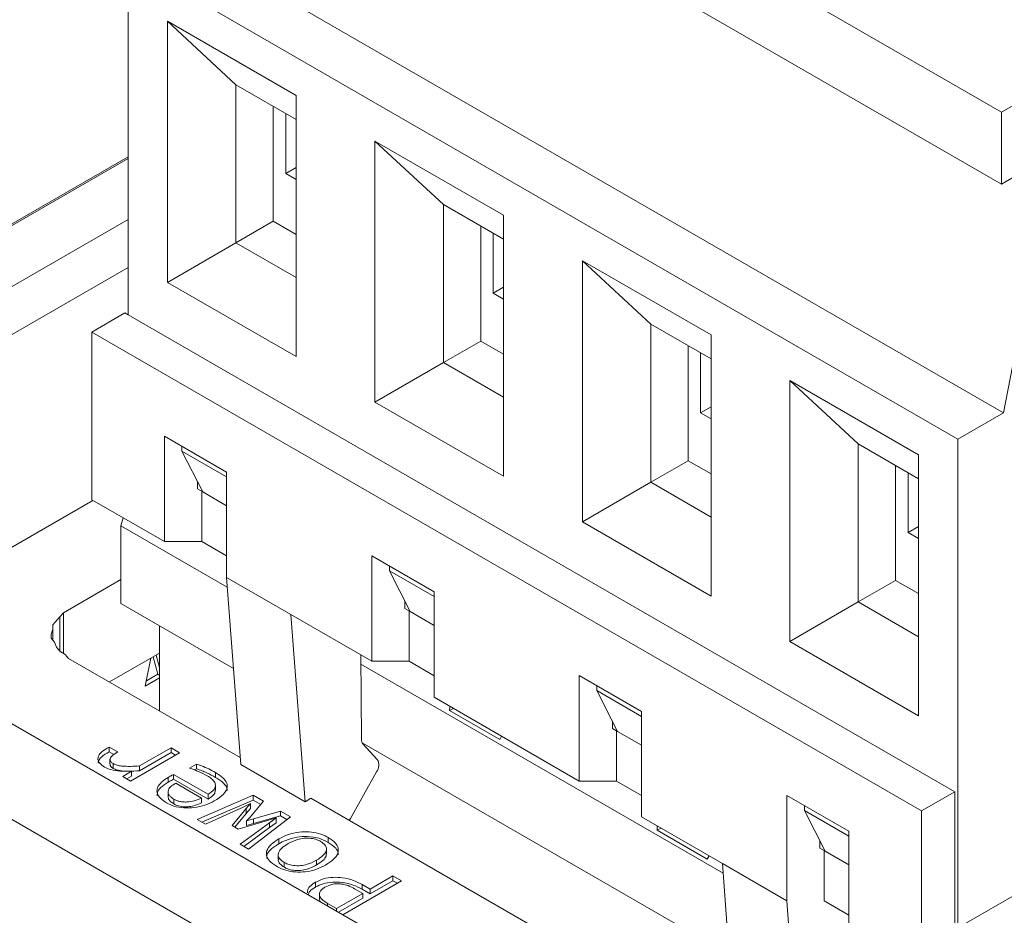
# Model space of a CAD drawing. Header units: millimetres. Extents: x 0 to 420, y 0 to 297.
# Tile 8 of 86: x 108.61 to 111.41, y 52.17 to 54.71. Entities that reach past the tile are written whole.
import ezdxf

# ---------------------------------------------------------------- set-up
doc = ezdxf.new("R2010")
doc.units = ezdxf.units.MM

msp = doc.modelspace()

# ---------------------------------------------------------------- linework, layer by layer
at = {"color": 7, "linetype": 'Continuous', "lineweight": 15}
for p, q in [((111.1083, 51.2599), (97.962, 58.8491)), ((110.8726, 51.1238), (97.7263, 58.713)), ((109.0434, 55.8119), (111.4004, 54.4512)), ((111.4004, 54.2471), (109.0434, 55.6078)), ((109.0493, 54.9579), (111.4063, 53.5973)), ((111.4004, 54.4512), (112.1783, 54.9002)), ((111.2767, 53.5224), (108.9197, 54.8831)), ((108.9197, 53.876), (108.9197, 54.8831)), ((109.0316, 54.7096), (109.397, 54.4987)), ((109.0316, 53.9679), (109.0316, 54.7096)), ((109.0316, 54.7096), (109.2261, 54.5293)), ((109.2261, 54.5293), (109.397, 54.4306)), ((109.2261, 54.0802), (109.2261, 54.5293)), ((109.397, 54.4987), (109.397, 53.757)), ((109.3322, 54.468), (109.3322, 54.1414)), ((111.4004, 54.2471), (111.4004, 54.4512)), ((109.3675, 54.2775), (109.3675, 54.4476)), ((109.6209, 54.3694), (109.9862, 54.1585)), ((109.6209, 53.6277), (109.6209, 54.3694)), ((109.6209, 54.3694), (109.8154, 54.1891)), ((108.9197, 54.3246), (108.2273, 53.9249)), ((108.9197, 54.3201), (108.2273, 53.9204)), ((111.5478, 54.3321), (111.4004, 54.2471)), ((111.4063, 53.5973), (111.5478, 54.3321)), ((109.397, 54.2945), (109.3675, 54.2775)), ((109.397, 54.2605), (109.3675, 54.2775)), ((109.8154, 54.1891), (109.9862, 54.0904)), ((109.8154, 53.74), (109.8154, 54.1891)), ((108.9197, 54.1466), (108.5308, 53.9221)), ((109.9862, 54.1585), (109.9862, 53.4168)), ((109.2261, 54.0802), (109.3322, 54.1414)), ((109.3322, 54.1414), (109.397, 54.104)), ((109.9214, 54.1279), (109.9214, 53.8012)), ((109.9568, 53.9373), (109.9568, 54.1075)), ((109.2261, 54.0802), (109.0316, 53.9679)), ((109.397, 53.9815), (109.2261, 54.0802)), ((108.9197, 54.0105), (108.4937, 53.7646)), ((110.2102, 54.0293), (110.5755, 53.8184)), ((110.2102, 53.2876), (110.2102, 54.0293)), ((110.2102, 54.0293), (110.4046, 53.8489)), ((109.397, 53.757), (109.0316, 53.9679)), ((109.9862, 53.9543), (109.9568, 53.9373)), ((109.9862, 53.9203), (109.9568, 53.9373)), ((108.8166, 53.8267), (108.9108, 53.8811)), ((108.9197, 53.876), (108.9108, 53.8811)), ((111.2679, 52.5205), (108.9197, 53.876)), ((110.4046, 53.8489), (110.5755, 53.7503)), ((110.4046, 53.3998), (110.4046, 53.8489)), ((108.8166, 53.3504), (108.8166, 53.8267)), ((111.1736, 52.466), (108.8166, 53.8267)), ((110.5755, 53.8184), (110.5755, 53.0767)), ((109.8154, 53.74), (109.9214, 53.8012)), ((109.9214, 53.8012), (109.9862, 53.7638)), ((110.5107, 53.7877), (110.5107, 53.4611)), ((110.546, 53.5971), (110.546, 53.7673)), ((109.8154, 53.74), (109.6209, 53.6277)), ((109.9862, 53.6413), (109.8154, 53.74)), ((110.7994, 53.6891), (111.1647, 53.4782)), ((110.7994, 52.9474), (110.7994, 53.6891)), ((110.7994, 53.6891), (110.9939, 53.5088)), ((109.9862, 53.4168), (109.6209, 53.6277)), ((110.5755, 53.6142), (110.546, 53.5971)), ((110.5755, 53.5801), (110.546, 53.5971)), ((111.2767, 53.5224), (111.4063, 53.5973)), ((109.1996, 53.4287), (109.0228, 53.5307)), ((109.0228, 53.5307), (109.0228, 53.2313)), ((109.0729, 53.4882), (109.0729, 53.5018)), ((110.9939, 53.5088), (111.1647, 53.4101)), ((110.9939, 53.0597), (110.9939, 53.5088)), ((111.2767, 52.1343), (111.2767, 53.5224)), ((109.1996, 53.4151), (109.0729, 53.4882)), ((109.0729, 53.4882), (109.1318, 53.3725)), ((111.1647, 53.4782), (111.1647, 52.7365)), ((110.4046, 53.3998), (110.5107, 53.4611)), ((110.5107, 53.4611), (110.5755, 53.4236)), ((111.0999, 53.4475), (111.0999, 53.1209)), ((109.1996, 53.4287), (109.1996, 53.1293)), ((111.1353, 53.257), (111.1353, 53.4271)), ((109.1171, 53.4014), (109.1171, 53.381)), ((110.4046, 53.3998), (110.2102, 53.2876)), ((110.5755, 53.3012), (110.4046, 53.3998)), ((109.1318, 53.3725), (109.1171, 53.381)), ((109.1289, 53.3742), (109.1289, 53.2313)), ((109.1996, 53.3334), (109.1318, 53.3725)), ((108.8201, 53.3483), (108.5014, 53.1644)), ((109.0228, 53.2313), (108.8166, 53.3504)), ((108.9055, 53.2991), (108.8995, 53.2765)), ((110.5755, 53.0767), (110.2102, 53.2876)), ((108.8995, 53.2765), (109.2016, 53.1021)), ((108.8995, 53.2765), (108.8995, 53.0552)), ((111.1647, 53.274), (111.1353, 53.257)), ((111.1647, 53.24), (111.1353, 53.257)), ((109.0228, 53.2313), (109.1289, 53.2313)), ((109.1289, 53.2313), (109.1996, 53.1905)), ((109.7888, 53.0885), (109.6121, 53.1906)), ((109.6121, 53.1906), (109.6121, 52.8912)), ((109.6621, 53.148), (109.6621, 53.1616)), ((109.7888, 53.0749), (109.6621, 53.148)), ((109.6621, 53.148), (109.7211, 53.0324)), ((108.7359, 53.029), (108.8995, 53.1234)), ((109.3822, 53.0238), (109.1996, 53.1293)), ((109.1996, 53.1293), (109.2396, 52.5978)), ((110.9939, 53.0597), (111.0999, 53.1209)), ((111.0999, 53.1209), (111.1647, 53.0835)), ((109.7888, 53.0885), (109.7888, 52.7891)), ((109.219, 52.8707), (108.8995, 53.0552)), ((109.7063, 53.0613), (109.7063, 53.0409)), ((110.9939, 53.0597), (110.7994, 52.9474)), ((111.1647, 52.961), (110.9939, 53.0597)), ((108.7259, 53.0175), (108.7359, 53.029)), ((108.7359, 52.9138), (108.7359, 53.029)), ((109.7211, 53.0324), (109.7063, 53.0409)), ((109.7181, 53.0341), (109.7181, 52.8912)), ((109.7888, 52.9932), (109.7211, 53.0324)), ((108.706, 52.9944), (108.7259, 53.0175)), ((109.6121, 52.8912), (109.3822, 53.0238)), ((109.3822, 53.0238), (109.4223, 52.4923)), ((108.701, 52.9685), (108.706, 52.9829)), ((108.706, 52.9829), (108.706, 52.9944)), ((108.706, 52.9512), (108.706, 52.9829)), ((109.0091, 52.9919), (109.0091, 52.7503)), ((108.701, 52.957), (108.701, 52.9685)), ((108.711, 52.9455), (108.701, 52.957)), ((108.716, 52.9311), (108.711, 52.9455)), ((111.1647, 52.7365), (110.7994, 52.9474)), ((108.7259, 52.9196), (108.716, 52.9311)), ((108.7409, 52.9109), (108.7259, 52.9196)), ((108.8669, 52.8324), (109.0091, 52.9145)), ((108.7509, 52.8994), (108.7409, 52.9109)), ((109.2381, 52.6181), (108.7509, 52.8994)), ((108.9685, 52.8207), (108.9848, 52.9005)), ((109.0041, 52.8548), (108.9909, 52.904)), ((108.9995, 52.909), (109.0091, 52.8733)), ((109.5825, 52.6696), (109.5812, 52.909)), ((109.6121, 52.8912), (109.7181, 52.8912)), ((109.7181, 52.8912), (109.7888, 52.8503)), ((109.5813, 52.8829), (110.6099, 52.2891)), ((112.5731, 52.8827), (111.2767, 52.1343)), ((109.0091, 52.8441), (108.9685, 52.8207)), ((108.9717, 52.8361), (109.0041, 52.8548)), ((109.0041, 52.8548), (109.0091, 52.8519)), ((110.3781, 52.7483), (110.2013, 52.8504)), ((110.2013, 52.8504), (110.2013, 52.551)), ((110.2514, 52.8079), (110.2514, 52.8215)), ((110.3781, 52.7347), (110.2514, 52.8079)), ((110.2514, 52.8079), (110.3103, 52.6922)), ((110.2013, 52.551), (109.7888, 52.7891)), ((109.8331, 52.7513), (109.8337, 52.7632)), ((109.8437, 52.7574), (109.8331, 52.7513)), ((109.9757, 52.6689), (109.8331, 52.7513)), ((110.3781, 52.7483), (110.3781, 52.4489)), ((110.2956, 52.7211), (110.2956, 52.7007)), ((110.3103, 52.6922), (110.2956, 52.7007)), ((110.3074, 52.6939), (110.3074, 52.551)), ((110.3781, 52.6531), (110.3103, 52.6922)), ((109.9807, 52.6783), (109.9757, 52.6689)), ((108.8658, 52.6476), (108.8902, 52.6336)), ((108.8658, 52.634), (108.8658, 52.6476)), ((108.8793, 52.6262), (108.8658, 52.634)), ((108.9525, 52.5938), (109.0418, 52.6454)), ((109.0418, 52.6454), (109.0661, 52.6313)), ((109.0418, 52.6318), (109.0418, 52.6454)), ((110.6274, 52.0577), (109.5846, 52.6597)), ((109.5868, 52.6566), (109.6276, 52.6126)), ((108.8684, 52.6133), (108.8684, 52.5997)), ((109.0661, 52.6313), (108.927, 52.551)), ((109.0418, 52.6318), (108.9525, 52.5802)), ((109.0543, 52.6245), (109.0418, 52.6318)), ((108.8775, 52.587), (108.8775, 52.6006)), ((108.9049, 52.5638), (108.9299, 52.5789)), ((108.9299, 52.5653), (108.9299, 52.5789)), ((108.9525, 52.5802), (108.9525, 52.5938)), ((109.0942, 52.5878), (109.114, 52.5992)), ((109.114, 52.5856), (109.1087, 52.5825)), ((109.114, 52.5856), (109.114, 52.5992)), ((109.4223, 52.4923), (109.2396, 52.5978)), ((108.927, 52.551), (108.9049, 52.5638)), ((108.9299, 52.5653), (108.9164, 52.5571)), ((109.0335, 52.5477), (109.0335, 52.5613)), ((109.0491, 52.5698), (109.147, 52.5133)), ((109.0491, 52.5562), (109.0491, 52.5698)), ((109.147, 52.4996), (109.0491, 52.5562)), ((109.1684, 52.5615), (109.1684, 52.5751)), ((109.6253, 52.5769), (109.5514, 52.4444)), ((110.2013, 52.551), (110.3074, 52.551)), ((110.3074, 52.551), (110.3781, 52.5102)), ((109.0553, 52.5448), (109.1285, 52.5026)), ((109.1678, 52.5248), (109.1678, 52.5384)), ((109.0335, 52.5208), (109.0335, 52.5072)), ((109.0496, 52.486), (109.0496, 52.4996)), ((109.1161, 52.4418), (109.2755, 52.5104)), ((109.1285, 52.5026), (109.1285, 52.489)), ((109.2755, 52.4968), (109.1296, 52.4341)), ((109.147, 52.4996), (109.147, 52.5133)), ((109.3048, 52.4936), (109.2666, 52.4483)), ((109.2755, 52.5104), (109.3048, 52.4936)), ((109.2755, 52.4968), (109.2755, 52.5104)), ((109.297, 52.4844), (109.2755, 52.4968)), ((109.4391, 52.5021), (109.4223, 52.4923)), ((110.6464, 51.8051), (109.4391, 52.5021)), ((110.9673, 52.4082), (110.7906, 52.5102)), ((110.7906, 52.2108), (110.7906, 52.5102)), ((111.1736, 52.466), (111.2679, 52.5205)), ((111.2679, 52.1394), (111.2679, 52.5205)), ((109.2462, 52.4768), (109.14, 52.4281)), ((109.2155, 52.4244), (109.2556, 52.4727)), ((109.2676, 52.4869), (109.2462, 52.4768)), ((109.2556, 52.4727), (109.2676, 52.4869)), ((109.2676, 52.4733), (109.2556, 52.4591)), ((109.2556, 52.4591), (109.2556, 52.4727)), ((109.2676, 52.4733), (109.2676, 52.4869)), ((109.276, 52.4438), (109.3528, 52.4658)), ((109.3528, 52.4658), (109.3812, 52.4494)), ((109.3528, 52.4522), (109.3528, 52.4658)), ((110.8407, 52.4677), (110.8407, 52.4813)), ((110.9673, 52.3946), (110.8407, 52.4677)), ((110.8407, 52.4677), (110.8996, 52.352)), ((111.1736, 51.9897), (111.1736, 52.466)), ((109.14, 52.4281), (109.1161, 52.4418)), ((109.2556, 52.4591), (109.2231, 52.42)), ((109.3158, 52.4388), (109.2328, 52.4144)), ((109.2666, 52.4483), (109.2564, 52.4379)), ((109.2564, 52.4379), (109.276, 52.4438)), ((109.2564, 52.4243), (109.2564, 52.4379)), ((109.3812, 52.4494), (109.2621, 52.3576)), ((109.3528, 52.4522), (109.276, 52.4302)), ((109.276, 52.4302), (109.276, 52.4438)), ((109.34, 52.4461), (109.3158, 52.4388)), ((109.3215, 52.4324), (109.34, 52.4461)), ((109.34, 52.4325), (109.34, 52.4461)), ((109.3711, 52.4417), (109.3528, 52.4522)), ((109.5514, 52.4444), (109.5481, 52.4392)), ((110.6079, 52.3163), (110.3781, 52.4489)), ((109.2328, 52.4144), (109.2155, 52.4244)), ((109.2385, 52.3712), (109.3215, 52.4324)), ((109.3215, 52.4188), (109.2489, 52.3652)), ((109.276, 52.4302), (109.2564, 52.4243)), ((109.34, 52.4325), (109.3215, 52.4188)), ((109.3215, 52.4188), (109.3215, 52.4324)), ((110.4223, 52.4111), (110.4229, 52.423)), ((110.433, 52.4173), (110.4223, 52.4111)), ((110.5649, 52.3288), (110.4223, 52.4111)), ((109.3484, 52.373), (109.3484, 52.3867)), ((109.4883, 52.3768), (109.4883, 52.3904)), ((110.9673, 52.1088), (110.9673, 52.4082)), ((109.2621, 52.3576), (109.2385, 52.3712)), ((109.4833, 52.3432), (109.4833, 52.3568)), ((110.8849, 52.3605), (110.8849, 52.3809)), ((110.8996, 52.352), (110.8849, 52.3605)), ((110.8966, 52.2108), (110.8966, 52.3537)), ((109.3463, 52.3425), (109.3463, 52.3289)), ((109.4554, 52.3262), (109.4554, 52.3126)), ((110.57, 52.3382), (110.5649, 52.3288)), ((110.9673, 52.3129), (110.8996, 52.352)), ((109.3632, 52.3062), (109.3632, 52.3198)), ((110.7906, 52.2108), (110.6079, 52.3163)), ((110.6479, 51.7848), (110.6079, 52.3163)), ((109.6072, 52.244), (109.6721, 52.2815)), ((109.6721, 52.2815), (109.6968, 52.2673)), ((109.6721, 52.2679), (109.6721, 52.2815)), ((109.4521, 52.2498), (109.4521, 52.2634)), ((109.6968, 52.2673), (109.53, 52.171)), ((109.563, 52.2451), (109.5861, 52.2318)), ((109.5848, 52.257), (109.6072, 52.244)), ((109.5848, 52.2433), (109.5848, 52.257)), ((109.6072, 52.2304), (109.5848, 52.2433)), ((109.6721, 52.2679), (109.6072, 52.2304)), ((109.6072, 52.2304), (109.6072, 52.244)), ((109.685, 52.2605), (109.6721, 52.2679)), ((109.4633, 52.2288), (109.4633, 52.2152)), ((109.5861, 52.2318), (109.5114, 52.1887)), ((109.5861, 52.2182), (109.5171, 52.1784)), ((109.5861, 52.2182), (109.5861, 52.2318)), ((109.5114, 52.1887), (109.4861, 52.2034)), ((109.5114, 52.1887), (109.5114, 52.1817)), ((110.8306, 51.6793), (110.7906, 52.2108)), ((110.8966, 52.2108), (110.9673, 52.17))]:
    msp.add_line(p, q, dxfattribs=at)
at = {"color": 1, "linetype": 'Continuous', "lineweight": 15}
for p, q in [((108.7259, 52.9196), (108.7259, 53.0175)), ((109.4861, 52.1964), (109.4861, 52.2034))]:
    msp.add_line(p, q, dxfattribs=at)
at = {"color": 7, "linetype": 'Continuous', "lineweight": 15}
for centre, radius, start, end in [((109.6015, 52.6686), 0.019, 177.1008, 219.1313), ((109.5989, 52.5965), 0.0329, 323.5104, 29.2555)]:
    msp.add_arc(centre, radius, start, end, dxfattribs=at)
for points, knots in [([(108.8531, 52.5907), (108.8475, 52.5945), (108.8381, 52.6008), (108.8333, 52.6122), (108.8353, 52.6231), (108.8458, 52.6357), (108.8584, 52.6433), (108.8658, 52.6476)], [0, 0, 0, 0, 0.226452, 0.374477, 0.522483, 0.721767, 1, 1, 1, 1]), ([(108.8658, 52.634), (108.8581, 52.6294), (108.8456, 52.6218), (108.8354, 52.6101), (108.835, 52.6039), (108.8348, 52.6017)], [0, 0, 0, 0, 0.5113448, 0.8275349, 1, 1, 1, 1]), ([(108.8902, 52.6336), (108.8844, 52.6302), (108.8761, 52.6254), (108.8691, 52.6173), (108.8677, 52.6112), (108.8706, 52.6052), (108.8751, 52.6022), (108.8775, 52.6006)], [0, 0, 0, 0, 0.365559, 0.529043, 0.69446, 0.83731, 1, 1, 1, 1]), ([(108.9299, 52.5789), (108.9188, 52.5786), (108.8987, 52.578), (108.8715, 52.5821), (108.8588, 52.588), (108.8531, 52.5907)], [0, 0, 0, 0, 0.409093, 0.73425, 1, 1, 1, 1]), ([(108.8775, 52.587), (108.8749, 52.5887), (108.8705, 52.5918), (108.8681, 52.5965), (108.8686, 52.5989), (108.8687, 52.5997)], [0, 0, 0, 0, 0.486311, 0.838245, 1, 1, 1, 1]), ([(108.8775, 52.6006), (108.881, 52.5989), (108.8882, 52.5955), (108.9054, 52.5929), (108.9271, 52.5923), (108.9439, 52.5933), (108.9525, 52.5938)], [0, 0, 0, 0, 0.172516, 0.350226, 0.670642, 1, 1, 1, 1]), ([(108.9525, 52.5802), (108.9414, 52.5796), (108.9226, 52.5786), (108.8987, 52.5798), (108.8846, 52.5833), (108.8793, 52.5861), (108.8775, 52.587)], [0, 0, 0, 0, 0.426879, 0.725017, 0.908626, 1, 1, 1, 1]), ([(109.1447, 52.5655), (109.1364, 52.5699), (109.1245, 52.5762), (109.1072, 52.5833), (109.0986, 52.5863), (109.0942, 52.5878)], [0, 0, 0, 0, 0.525335, 0.762121, 1, 1, 1, 1]), ([(109.114, 52.5992), (109.1188, 52.5975), (109.1309, 52.5933), (109.1494, 52.5854), (109.1621, 52.5786), (109.1684, 52.5751)], [0, 0, 0, 0, 0.242738, 0.619526, 1, 1, 1, 1]), ([(109.1684, 52.5615), (109.1602, 52.5659), (109.1478, 52.5726), (109.1291, 52.5803), (109.1191, 52.5838), (109.114, 52.5856)], [0, 0, 0, 0, 0.486096, 0.742472, 1, 1, 1, 1]), ([(109.0291, 52.4891), (109.0217, 52.494), (109.0088, 52.5026), (109.0008, 52.5183), (109.0025, 52.5336), (109.0138, 52.5487), (109.0269, 52.5571), (109.0335, 52.5613)], [0, 0, 0, 0, 0.2383853, 0.4116617, 0.5854765, 0.7925022, 1, 1, 1, 1]), ([(109.0335, 52.5613), (109.0355, 52.5625), (109.039, 52.5645), (109.0442, 52.5672), (109.0475, 52.5689), (109.0491, 52.5698)], [0, 0, 0, 0, 0.390088, 0.695016, 1, 1, 1, 1]), ([(109.0491, 52.5562), (109.047, 52.5551), (109.0433, 52.5532), (109.0381, 52.5504), (109.035, 52.5486), (109.0335, 52.5477)], [0, 0, 0, 0, 0.390063, 0.694933, 1, 1, 1, 1]), ([(109.147, 52.5133), (109.1535, 52.5176), (109.1638, 52.5245), (109.1687, 52.5368), (109.1664, 52.5475), (109.1577, 52.5574), (109.1488, 52.563), (109.1447, 52.5655)], [0, 0, 0, 0, 0.286632, 0.452297, 0.61819, 0.822983, 1, 1, 1, 1]), ([(109.1684, 52.5751), (109.1759, 52.5703), (109.1898, 52.5615), (109.201, 52.546), (109.2022, 52.5312), (109.1936, 52.5148), (109.1789, 52.5029), (109.1672, 52.4959), (109.1647, 52.4944)], [0, 0, 0, 0, 0.2098808, 0.3856649, 0.5340953, 0.6821007, 0.9326766, 1, 1, 1, 1]), ([(109.2006, 52.5231), (109.2008, 52.5245), (109.2018, 52.5305), (109.1938, 52.5431), (109.1809, 52.5541), (109.1705, 52.5602), (109.1684, 52.5615)], [0, 0, 0, 0, 0.097136, 0.411878, 0.879174, 1, 1, 1, 1]), ([(109.0335, 52.5477), (109.0261, 52.5429), (109.0126, 52.5339), (109.0022, 52.52), (109.0026, 52.5119), (109.0027, 52.5093)], [0, 0, 0, 0, 0.445481, 0.819368, 1, 1, 1, 1]), ([(109.0496, 52.4996), (109.0468, 52.5013), (109.0416, 52.5046), (109.0363, 52.5103), (109.0334, 52.5163), (109.0333, 52.5224), (109.0355, 52.5285), (109.0415, 52.5366), (109.0497, 52.5415), (109.0553, 52.5448)], [0, 0, 0, 0, 0.134908, 0.257716, 0.374338, 0.491628, 0.611312, 0.732978, 1, 1, 1, 1]), ([(109.1669, 52.5248), (109.167, 52.5227), (109.1673, 52.5174), (109.1604, 52.5084), (109.1518, 52.5028), (109.147, 52.4996)], [0, 0, 0, 0, 0.215524, 0.552803, 1, 1, 1, 1]), ([(109.1647, 52.4944), (109.1562, 52.4901), (109.1392, 52.4816), (109.1086, 52.4747), (109.0776, 52.4739), (109.0499, 52.4787), (109.0358, 52.4857), (109.0291, 52.4891)], [0, 0, 0, 0, 0.221613, 0.44417, 0.635032, 0.826181, 1, 1, 1, 1]), ([(109.0496, 52.486), (109.0458, 52.4884), (109.0386, 52.4931), (109.0335, 52.5018), (109.0327, 52.5087), (109.0349, 52.5122), (109.0354, 52.513)], [0, 0, 0, 0, 0.326748, 0.623224, 0.920252, 1, 1, 1, 1]), ([(109.1285, 52.5026), (109.1219, 52.4997), (109.1094, 52.4943), (109.0907, 52.4913), (109.0765, 52.4914), (109.0666, 52.4929), (109.0573, 52.4955), (109.0522, 52.4982), (109.0496, 52.4996)], [0, 0, 0, 0, 0.281586, 0.529665, 0.649647, 0.764154, 0.879012, 1, 1, 1, 1]), ([(109.1285, 52.489), (109.1202, 52.4855), (109.1071, 52.48), (109.0851, 52.4772), (109.0677, 52.4787), (109.0561, 52.4824), (109.0509, 52.4852), (109.0496, 52.486)], [0, 0, 0, 0, 0.347856, 0.551009, 0.755764, 0.937811, 1, 1, 1, 1]), ([(109.3413, 52.3089), (109.3338, 52.3138), (109.3207, 52.3226), (109.3117, 52.3387), (109.313, 52.355), (109.3254, 52.3719), (109.3404, 52.3815), (109.3484, 52.3867)], [0, 0, 0, 0, 0.220561, 0.390691, 0.561395, 0.766759, 1, 1, 1, 1]), ([(109.3484, 52.3867), (109.3568, 52.391), (109.3737, 52.3996), (109.4038, 52.4068), (109.4342, 52.4076), (109.4618, 52.4027), (109.479, 52.3957), (109.4871, 52.3911), (109.4883, 52.3904)], [0, 0, 0, 0, 0.213089, 0.427388, 0.605307, 0.783111, 0.96716, 1, 1, 1, 1]), ([(109.4883, 52.3768), (109.4797, 52.3811), (109.4624, 52.3896), (109.4301, 52.3945), (109.397, 52.3921), (109.3696, 52.3842), (109.3546, 52.3763), (109.3484, 52.373)], [0, 0, 0, 0, 0.214294, 0.430299, 0.613582, 0.8399, 1, 1, 1, 1]), ([(109.3742, 52.3731), (109.3827, 52.3774), (109.3962, 52.3843), (109.4199, 52.3891), (109.4396, 52.389), (109.4557, 52.3851), (109.4632, 52.3811), (109.4664, 52.3794)], [0, 0, 0, 0, 0.322477, 0.513577, 0.706165, 0.876082, 1, 1, 1, 1]), ([(109.4883, 52.3904), (109.4958, 52.3855), (109.5089, 52.3767), (109.5179, 52.3607), (109.5166, 52.3444), (109.5042, 52.3274), (109.489, 52.3176), (109.4809, 52.3124)], [0, 0, 0, 0, 0.219993, 0.388358, 0.557241, 0.762919, 1, 1, 1, 1]), ([(109.3484, 52.373), (109.341, 52.3682), (109.3261, 52.3586), (109.3134, 52.3436), (109.3135, 52.3339), (109.3135, 52.3309)], [0, 0, 0, 0, 0.402763, 0.808732, 1, 1, 1, 1]), ([(109.3632, 52.3198), (109.3586, 52.323), (109.3504, 52.3285), (109.3456, 52.3387), (109.347, 52.3494), (109.3561, 52.3616), (109.3677, 52.369), (109.3742, 52.3731)], [0, 0, 0, 0, 0.202905, 0.355938, 0.508974, 0.726044, 1, 1, 1, 1]), ([(109.4664, 52.3794), (109.4711, 52.3762), (109.4793, 52.3707), (109.4841, 52.3605), (109.4826, 52.3498), (109.4734, 52.3377), (109.4618, 52.3303), (109.4554, 52.3262)], [0, 0, 0, 0, 0.204986, 0.357364, 0.509634, 0.727069, 1, 1, 1, 1]), ([(109.5161, 52.3414), (109.5163, 52.343), (109.5173, 52.3494), (109.5092, 52.3625), (109.4961, 52.3715), (109.4883, 52.3768)], [0, 0, 0, 0, 0.120336, 0.480645, 1, 1, 1, 1]), ([(109.3632, 52.3062), (109.3586, 52.3094), (109.3507, 52.3149), (109.3459, 52.3233), (109.3467, 52.3276), (109.3469, 52.3289)], [0, 0, 0, 0, 0.485665, 0.85196, 1, 1, 1, 1]), ([(109.4554, 52.3262), (109.4469, 52.3219), (109.4334, 52.315), (109.4097, 52.3101), (109.39, 52.3103), (109.374, 52.3141), (109.3664, 52.3181), (109.3632, 52.3198)], [0, 0, 0, 0, 0.322477, 0.513577, 0.706165, 0.876082, 1, 1, 1, 1]), ([(109.4827, 52.3432), (109.4826, 52.3413), (109.4823, 52.3351), (109.4732, 52.3241), (109.4617, 52.3167), (109.4554, 52.3126)], [0, 0, 0, 0, 0.1575356, 0.5310965, 1, 1, 1, 1]), ([(109.4809, 52.3124), (109.4725, 52.3081), (109.4556, 52.2995), (109.4254, 52.2924), (109.3948, 52.2917), (109.3672, 52.2967), (109.3503, 52.3038), (109.3423, 52.3083), (109.3413, 52.3089)], [0, 0, 0, 0, 0.2137058, 0.4287011, 0.607929, 0.7870716, 0.9717339, 1, 1, 1, 1]), ([(109.4554, 52.3126), (109.4469, 52.3083), (109.4334, 52.3014), (109.4097, 52.2965), (109.39, 52.2967), (109.374, 52.3005), (109.3664, 52.3045), (109.3632, 52.3062)], [0, 0, 0, 0, 0.322477, 0.513577, 0.706165, 0.876082, 1, 1, 1, 1]), ([(109.4521, 52.2634), (109.4595, 52.2669), (109.4741, 52.2739), (109.5015, 52.2782), (109.5312, 52.2768), (109.5604, 52.2698), (109.5768, 52.2611), (109.5848, 52.257)], [0, 0, 0, 0, 0.189396, 0.379254, 0.553481, 0.783863, 1, 1, 1, 1]), ([(109.4297, 52.2338), (109.4295, 52.2353), (109.4286, 52.2414), (109.4356, 52.2524), (109.4464, 52.2596), (109.4521, 52.2634)], [0, 0, 0, 0, 0.141976, 0.543932, 1, 1, 1, 1]), ([(109.4521, 52.2498), (109.4458, 52.2459), (109.4357, 52.2395), (109.4323, 52.2312), (109.4311, 52.2281)], [0, 0, 0, 0, 0.625092, 1, 1, 1, 1]), ([(109.5848, 52.2433), (109.5765, 52.2477), (109.5598, 52.2565), (109.5298, 52.2634), (109.5, 52.2645), (109.4731, 52.2599), (109.4591, 52.2531), (109.4521, 52.2498)], [0, 0, 0, 0, 0.2252997, 0.4524537, 0.6354345, 0.8189525, 1, 1, 1, 1]), ([(109.4861, 52.2034), (109.4799, 52.2074), (109.4699, 52.2138), (109.4629, 52.2252), (109.4632, 52.2348), (109.4692, 52.2431), (109.4756, 52.2472), (109.4788, 52.2492)], [0, 0, 0, 0, 0.306695, 0.494203, 0.683186, 0.844483, 1, 1, 1, 1]), ([(109.4788, 52.2492), (109.4849, 52.2522), (109.4946, 52.2571), (109.5121, 52.2597), (109.5285, 52.2587), (109.5464, 52.2539), (109.5572, 52.2482), (109.563, 52.2451)], [0, 0, 0, 0, 0.247929, 0.39684, 0.545865, 0.75459, 1, 1, 1, 1]), ([(109.4662, 52.2078), (109.4653, 52.2091), (109.4634, 52.2115), (109.4639, 52.214), (109.4641, 52.2152)], [0, 0, 0, 0, 0.53955, 1, 1, 1, 1])]:
    msp.add_open_spline(points, degree=3, knots=knots, dxfattribs=at)

doc.saveas('drawing.dxf')
